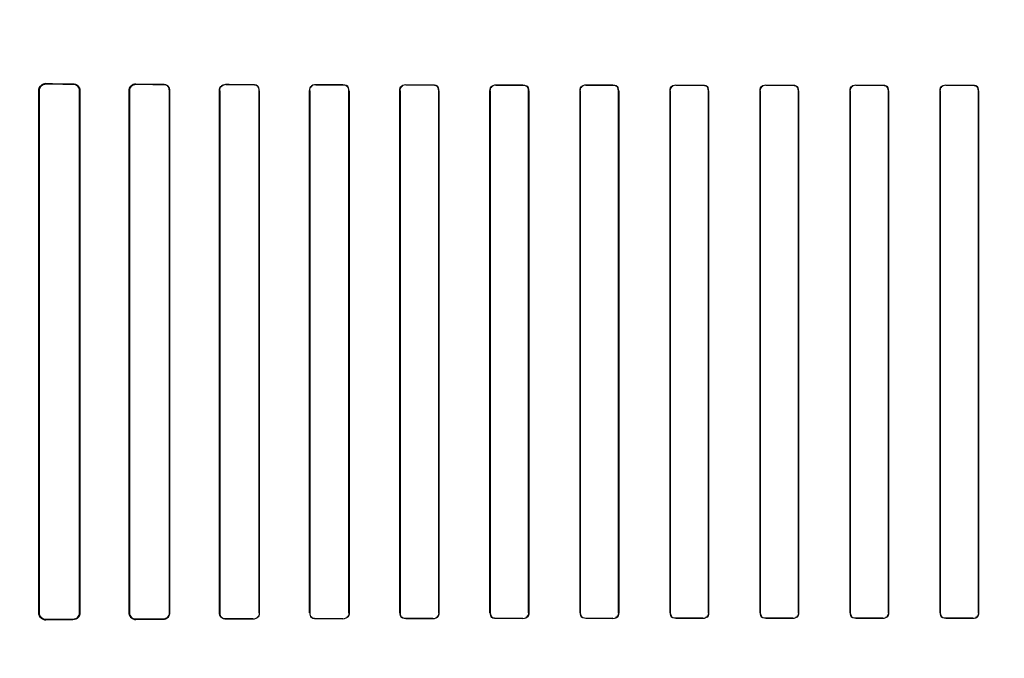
# Model space of a CAD drawing. Header units: millimetres. Extents: x 0 to 297, y 0 to 210.
# Tile 131 of 256: x 56.462 to 56.736, y 157.321 to 157.499. Entities that reach past the tile are written whole.
import ezdxf

# ---------------------------------------------------------------- set-up
doc = ezdxf.new("R2010")
doc.units = ezdxf.units.MM
doc.header["$LTSCALE"] = 16.335
doc.layers.get('0').update_dxf_attribs({"linetype": 'CONTINUOUS'})
for name, color, linetype in [('AXES_REF', 7, 'CONTINUOUS'), ('INTFCLR_1', 7, 'CONTINUOUS'), ('INTFCLR_72935', 7, 'CONTINUOUS')]:
    doc.layers.add(name, color=color, linetype=linetype)

msp = doc.modelspace()

# ---------------------------------------------------------------- linework, layer by layer
at = {"color": 7, "linetype": 'Continuous'}
for radius in [4.84791, 4.8475, 4.81646]:
    msp.add_circle((57.44573, 154.95648), radius, dxfattribs=at)
msp.add_arc((57.44573, 154.95648), 4.8, 278.27713, 261.72287, dxfattribs=at)
at = {"layer": 'AXES_REF', "color": 9, "linetype": 'Continuous'}
for radius in [4.42226, 2.96429]:
    msp.add_circle((57.44573, 154.95648), radius, dxfattribs=at)
at = {"layer": 'AXES_REF', "color": 7, "linetype": 'Continuous'}
msp.add_arc((57.44573, 154.95648), 4.91, 143.27538, 36.72462, dxfattribs=at)
at = {"layer": 'INTFCLR_1', "color": 7, "linetype": 'Continuous'}
for p, q in [((56.46873, 157.48078), (56.46934, 157.48087)), ((56.46934, 157.33207), (56.46873, 157.33217)), ((56.49372, 157.33219), (56.49434, 157.33209))]:
    msp.add_line(p, q, dxfattribs=at)
at = {"layer": 'INTFCLR_1', "color": 9, "linetype": 'Continuous'}
for p, q in [((56.46934, 157.48096), (56.46934, 157.48087)), ((56.47684, 157.48084), (56.47684, 157.48093)), ((56.49434, 157.48085), (56.49434, 157.48078)), ((56.50184, 157.48075), (56.50184, 157.48083)), ((56.51934, 157.48077), (56.51934, 157.4807)), ((56.52684, 157.48068), (56.52684, 157.48075)), ((56.46743, 157.47897), (56.46734, 157.47897)), ((56.47879, 157.47897), (56.4787, 157.47897)), ((56.49253, 157.47897), (56.49245, 157.47897)), ((56.50369, 157.47897), (56.50362, 157.47897)), ((56.5176, 157.47897), (56.51754, 157.47897)), ((56.52861, 157.47897), (56.52855, 157.47897)), ((56.54266, 157.47897), (56.5426, 157.47897)), ((56.54434, 157.48071), (56.54434, 157.48064)), ((56.55184, 157.48063), (56.55184, 157.48069)), ((56.55356, 157.47897), (56.5535, 157.47897)), ((56.56771, 157.47897), (56.56765, 157.47897)), ((56.56934, 157.48066), (56.56934, 157.4806)), ((56.57684, 157.48059), (56.57684, 157.48064)), ((56.57851, 157.47897), (56.57845, 157.47897)), ((56.59275, 157.47897), (56.59269, 157.47897)), ((56.59434, 157.48062), (56.59434, 157.48056)), ((56.60184, 157.48055), (56.60184, 157.48061)), ((56.60348, 157.47897), (56.60342, 157.47897)), ((56.61777, 157.47897), (56.61772, 157.47897)), ((56.61934, 157.48059), (56.61934, 157.48054)), ((56.62684, 157.48053), (56.62684, 157.48058)), ((56.62845, 157.47897), (56.6284, 157.47897)), ((56.64279, 157.47897), (56.64274, 157.47897)), ((56.64434, 157.48057), (56.64434, 157.48052)), ((56.65184, 157.48052), (56.65184, 157.48057)), ((56.65344, 157.47897), (56.65338, 157.47897)), ((56.6678, 157.47897), (56.66775, 157.47897)), ((56.66934, 157.48056), (56.66934, 157.48051)), ((56.67684, 157.48051), (56.67684, 157.48056)), ((56.67843, 157.47897), (56.67838, 157.47897)), ((56.6928, 157.47897), (56.69275, 157.47897)), ((56.69434, 157.48056), (56.69434, 157.48051)), ((56.70184, 157.48051), (56.70184, 157.48056)), ((56.70343, 157.47897), (56.70338, 157.47897)), ((56.7178, 157.47897), (56.71774, 157.47897)), ((56.71934, 157.48057), (56.71934, 157.48052)), ((56.72684, 157.48052), (56.72684, 157.48057)), ((56.72844, 157.47897), (56.72839, 157.47897)), ((56.46734, 157.33397), (56.46743, 157.33397)), ((56.4787, 157.33397), (56.47879, 157.33397)), ((56.49245, 157.33397), (56.49253, 157.33397)), ((56.50362, 157.33397), (56.50369, 157.33397)), ((56.51754, 157.33397), (56.5176, 157.33397)), ((56.52855, 157.33397), (56.52861, 157.33397)), ((56.5426, 157.33397), (56.54266, 157.33397)), ((56.5535, 157.33397), (56.55356, 157.33397)), ((56.56765, 157.33397), (56.56771, 157.33397)), ((56.57845, 157.33397), (56.57851, 157.33397)), ((56.59269, 157.33397), (56.59275, 157.33397)), ((56.60342, 157.33397), (56.60348, 157.33397)), ((56.61772, 157.33397), (56.61777, 157.33397)), ((56.6284, 157.33397), (56.62845, 157.33397)), ((56.64274, 157.33397), (56.64279, 157.33397)), ((56.65338, 157.33397), (56.65344, 157.33397)), ((56.66775, 157.33397), (56.6678, 157.33397)), ((56.67838, 157.33397), (56.67843, 157.33397)), ((56.69275, 157.33397), (56.6928, 157.33397)), ((56.70338, 157.33397), (56.70343, 157.33397)), ((56.71774, 157.33397), (56.7178, 157.33397)), ((56.72839, 157.33397), (56.72844, 157.33397)), ((56.46934, 157.33207), (56.46934, 157.33198)), ((56.47684, 157.33202), (56.47684, 157.3321)), ((56.49434, 157.33216), (56.49434, 157.33209)), ((56.50184, 157.33212), (56.50184, 157.33219)), ((56.51934, 157.33224), (56.51934, 157.33217)), ((56.52684, 157.33219), (56.52684, 157.33226)), ((56.54434, 157.3323), (56.54434, 157.33224)), ((56.55184, 157.33225), (56.55184, 157.33231)), ((56.56934, 157.33234), (56.56934, 157.33229)), ((56.57684, 157.3323), (56.57684, 157.33236)), ((56.59434, 157.33238), (56.59434, 157.33232)), ((56.60184, 157.33233), (56.60184, 157.33239)), ((56.61934, 157.33241), (56.61934, 157.33235)), ((56.62684, 157.33236), (56.62684, 157.33241)), ((56.64434, 157.33242), (56.64434, 157.33237)), ((56.65184, 157.33237), (56.65184, 157.33243)), ((56.66934, 157.33243), (56.66934, 157.33238)), ((56.67684, 157.33238), (56.67684, 157.33243)), ((56.69434, 157.33243), (56.69434, 157.33238)), ((56.70184, 157.33238), (56.70184, 157.33243)), ((56.71934, 157.33243), (56.71934, 157.33237)), ((56.72684, 157.33237), (56.72684, 157.33242))]:
    msp.add_line(p, q, dxfattribs=at)
at = {"layer": 'INTFCLR_1', "color": 6, "linetype": 'Continuous'}
for p, q in [((56.46734, 157.33397), (56.46734, 157.47897)), ((56.46743, 157.33397), (56.46743, 157.47897)), ((56.4787, 157.47897), (56.4787, 157.33397)), ((56.47879, 157.47897), (56.47879, 157.33397)), ((56.49245, 157.33397), (56.49245, 157.47897)), ((56.49253, 157.33397), (56.49253, 157.47897)), ((56.50362, 157.47897), (56.50362, 157.33397)), ((56.50369, 157.47897), (56.50369, 157.33397)), ((56.51754, 157.33397), (56.51754, 157.47897)), ((56.5176, 157.33397), (56.5176, 157.47897)), ((56.52855, 157.47897), (56.52855, 157.33397)), ((56.52861, 157.47897), (56.52861, 157.33397)), ((56.5426, 157.33397), (56.5426, 157.47897)), ((56.54266, 157.33397), (56.54266, 157.47897)), ((56.5535, 157.47897), (56.5535, 157.33397)), ((56.55356, 157.47897), (56.55356, 157.33397)), ((56.56765, 157.33397), (56.56765, 157.47897)), ((56.56771, 157.33397), (56.56771, 157.47897)), ((56.57845, 157.47897), (56.57845, 157.33397)), ((56.57851, 157.47897), (56.57851, 157.33397)), ((56.59269, 157.33397), (56.59269, 157.47897)), ((56.59275, 157.33397), (56.59275, 157.47897)), ((56.60342, 157.47897), (56.60342, 157.33397)), ((56.60348, 157.47897), (56.60348, 157.33397)), ((56.61772, 157.33397), (56.61772, 157.47897)), ((56.61777, 157.33397), (56.61777, 157.47897)), ((56.6284, 157.47897), (56.6284, 157.33397)), ((56.62845, 157.47897), (56.62845, 157.33397)), ((56.64274, 157.33397), (56.64274, 157.47897)), ((56.64279, 157.33397), (56.64279, 157.47897)), ((56.65338, 157.47897), (56.65338, 157.33397)), ((56.65344, 157.47897), (56.65344, 157.33397)), ((56.66775, 157.33397), (56.66775, 157.47897)), ((56.6678, 157.33397), (56.6678, 157.47897)), ((56.67838, 157.47897), (56.67838, 157.33397)), ((56.67843, 157.47897), (56.67843, 157.33397)), ((56.69275, 157.33397), (56.69275, 157.47897)), ((56.6928, 157.33397), (56.6928, 157.47897)), ((56.70338, 157.47897), (56.70338, 157.33397)), ((56.70343, 157.47897), (56.70343, 157.33397)), ((56.71774, 157.33397), (56.71774, 157.47897)), ((56.7178, 157.33397), (56.7178, 157.47897)), ((56.72839, 157.47897), (56.72839, 157.33397)), ((56.72844, 157.47897), (56.72844, 157.33397))]:
    msp.add_line(p, q, dxfattribs=at)
for centre, major_axis, start_param, end_param in [((56.68559, 157.48147), (0.26078, 0), -2.548571, -2.498918), ((56.68559, 157.48147), (0.27578, 0), -2.472123, -2.429437), ((56.68559, 157.48147), (0.26078, 0), -2.394089, -2.352695), ((56.68559, 157.48147), (0.27578, 0), -2.337129, -2.300034), ((56.68559, 157.48147), (0.26078, 0), -2.262072, -2.225293), ((56.68559, 157.48147), (0.27578, 0), -2.217858, -2.184193), ((56.68559, 157.48147), (0.26078, 0), -2.143198, -2.109347), ((56.68559, 157.48147), (0.27578, 0), -2.10853, -2.077154), ((56.68559, 157.48147), (0.26078, 0), -2.032847, -2.000965), ((56.68559, 157.48147), (0.27578, 0), -2.005937, -1.976148), ((56.68559, 157.48147), (0.26078, 0), -1.928279, -1.897747), ((56.68559, 157.48147), (0.27578, 0), -1.908037, -1.879358), ((56.68559, 157.48147), (0.26078, 0), -1.827661, -1.798036), ((56.68559, 157.48147), (0.27578, 0), -1.8134, -1.785477), ((56.68559, 157.48147), (0.26078, 0), -1.729645, -1.700582), ((56.68559, 157.48147), (0.27578, 0), -1.720938, -1.693486), ((56.68559, 157.48147), (0.26078, 0), -1.633151, -1.604356), ((56.68559, 157.48147), (0.27578, 0), -1.629755, -1.60253), ((56.68559, 157.48147), (0.26078, 0), -1.537236, -1.508442), ((56.68559, 157.48147), (0.27578, 0), -1.539062, -1.511838), ((56.68559, 157.48147), (0.26078, 0), -1.441011, -1.411947), ((56.68559, 157.48147), (0.27578, 0), -1.448107, -1.420655), ((56.68559, 157.33147), (0.27578, 0), 2.429437, 2.472123), ((56.68559, 157.33147), (0.26078, 0), 2.498918, 2.548571), ((56.68559, 157.33147), (0.27578, 0), 2.300034, 2.337129), ((56.68559, 157.33147), (0.26078, 0), 2.352695, 2.394089), ((56.68559, 157.33147), (0.27578, 0), 2.184193, 2.217858), ((56.68559, 157.33147), (0.26078, 0), 2.225293, 2.262072), ((56.68559, 157.33147), (0.27578, 0), 2.077154, 2.10853), ((56.68559, 157.33147), (0.26078, 0), 2.109347, 2.143198), ((56.68559, 157.33147), (0.27578, 0), 1.976148, 2.005937), ((56.68559, 157.33147), (0.26078, 0), 2.000965, 2.032847), ((56.68559, 157.33147), (0.27578, 0), 1.879358, 1.908037), ((56.68559, 157.33147), (0.26078, 0), 1.897747, 1.928279), ((56.68559, 157.33147), (0.27578, 0), 1.785477, 1.8134), ((56.68559, 157.33147), (0.26078, 0), 1.798036, 1.827661), ((56.68559, 157.33147), (0.27578, 0), 1.693486, 1.720938), ((56.68559, 157.33147), (0.26078, 0), 1.700582, 1.729645), ((56.68559, 157.33147), (0.27578, 0), 1.60253, 1.629755), ((56.68559, 157.33147), (0.26078, 0), 1.604356, 1.633151), ((56.68559, 157.33147), (0.27578, 0), 1.511838, 1.539062), ((56.68559, 157.33147), (0.26078, 0), 1.508442, 1.537236), ((56.68559, 157.33147), (0.27578, 0), 1.420655, 1.448107), ((56.68559, 157.33147), (0.26078, 0), 1.411947, 1.441011)]:
    msp.add_ellipse(centre, major_axis=major_axis, ratio=0.003491, start_param=start_param, end_param=end_param, dxfattribs=at)
for points, knots in [([(56.46734, 157.47897), (56.46734, 157.47942), (56.4677, 157.48047), (56.46877, 157.48097), (56.46934, 157.48096)], [0, 0, 0, 0, 0.44214, 1, 1, 1, 1]), ([(56.47684, 157.48093), (56.47732, 157.48092), (56.47835, 157.48052), (56.47879, 157.47948), (56.47879, 157.47897)], [0, 0, 0, 0, 0.483896, 1, 1, 1, 1]), ([(56.47684, 157.48084), (56.47729, 157.48084), (56.47827, 157.48047), (56.4787, 157.47948), (56.4787, 157.47897)], [0, 0, 0, 0, 0.468636, 1, 1, 1, 1]), ([(56.49245, 157.47897), (56.49245, 157.47943), (56.49283, 157.48043), (56.49384, 157.48085), (56.49434, 157.48085)], [0, 0, 0, 0, 0.479865, 1, 1, 1, 1]), ([(56.49253, 157.47897), (56.49253, 157.47943), (56.49291, 157.48039), (56.49387, 157.48078), (56.49434, 157.48078)], [0, 0, 0, 0, 0.493347, 1, 1, 1, 1]), ([(56.50184, 157.48083), (56.50232, 157.48082), (56.5033, 157.48042), (56.50369, 157.47944), (56.50369, 157.47897)], [0, 0, 0, 0, 0.507763, 1, 1, 1, 1]), ([(56.51754, 157.47897), (56.51754, 157.47944), (56.51793, 157.48039), (56.51889, 157.48077), (56.51934, 157.48077)], [0, 0, 0, 0, 0.505817, 1, 1, 1, 1]), ([(56.46934, 157.33198), (56.46889, 157.33198), (56.46784, 157.33233), (56.46734, 157.3334), (56.46734, 157.33397)], [0, 0, 0, 0, 0.443199, 1, 1, 1, 1]), ([(56.4787, 157.33397), (56.4787, 157.33352), (56.47833, 157.33253), (56.47734, 157.3321), (56.47684, 157.3321)], [0, 0, 0, 0, 0.47628, 1, 1, 1, 1]), ([(56.47879, 157.33397), (56.47879, 157.33351), (56.47842, 157.33248), (56.47738, 157.33202), (56.47684, 157.33202)], [0, 0, 0, 0, 0.461169, 1, 1, 1, 1]), ([(56.49434, 157.33216), (56.49387, 157.33216), (56.49291, 157.33255), (56.49253, 157.33352), (56.49253, 157.33397)], [0, 0, 0, 0, 0.507362, 1, 1, 1, 1]), ([(56.50362, 157.33397), (56.50362, 157.33351), (56.50324, 157.33257), (56.50229, 157.33219), (56.50184, 157.33219)], [0, 0, 0, 0, 0.502704, 1, 1, 1, 1]), ([(56.50369, 157.33397), (56.50369, 157.3335), (56.5033, 157.33252), (56.50232, 157.33212), (56.50184, 157.33212)], [0, 0, 0, 0, 0.493956, 1, 1, 1, 1]), ([(56.51934, 157.33217), (56.51889, 157.33217), (56.51793, 157.33255), (56.51754, 157.3335), (56.51754, 157.33397)], [0, 0, 0, 0, 0.492785, 1, 1, 1, 1])]:
    msp.add_open_spline(points, degree=3, knots=knots, dxfattribs=at)
at = {"layer": 'INTFCLR_1', "color": 7, "linetype": 'Continuous'}
for points, knots in [([(56.46743, 157.47897), (56.46743, 157.47948), (56.46787, 157.48051), (56.46888, 157.48087), (56.46934, 157.48087)], [0, 0, 0, 0, 0.524903, 1, 1, 1, 1]), ([(56.46934, 157.33207), (56.46888, 157.33207), (56.46787, 157.33243), (56.46743, 157.33346), (56.46743, 157.33397)], [0, 0, 0, 0, 0.470754, 1, 1, 1, 1]), ([(56.49434, 157.33209), (56.49385, 157.33209), (56.49284, 157.3325), (56.49245, 157.3335), (56.49245, 157.33397)], [0, 0, 0, 0, 0.511873, 1, 1, 1, 1])]:
    msp.add_open_spline(points, degree=3, knots=knots, dxfattribs=at)
at = {"layer": 'INTFCLR_1', "color": 6, "linetype": 'Continuous'}
for points in [[(56.50184, 157.48075), (56.50232, 157.48075), (56.50315, 157.48065), (56.50315, 157.48018)], [(56.52684, 157.48075), (56.52737, 157.48075), (56.52827, 157.48056), (56.52827, 157.48002)], [(56.5176, 157.47897), (56.5176, 157.47942), (56.51769, 157.48022), (56.51814, 157.48022)], [(56.52684, 157.48068), (56.52735, 157.48068), (56.52821, 157.48051), (56.52821, 157.48)], [(56.5426, 157.47897), (56.5426, 157.47943), (56.54269, 157.48024), (56.54316, 157.48024)], [(56.54266, 157.47897), (56.54266, 157.47942), (56.54276, 157.48021), (56.54321, 157.48021)], [(56.55184, 157.48069), (56.55235, 157.48069), (56.5532, 157.48052), (56.5532, 157.48002)], [(56.55184, 157.48063), (56.55238, 157.48063), (56.55325, 157.48038), (56.55325, 157.47984)], [(56.56765, 157.47897), (56.56765, 157.47943), (56.56776, 157.48023), (56.56822, 157.48023)], [(56.56771, 157.47897), (56.56771, 157.4795), (56.56796, 157.48036), (56.56849, 157.48036)], [(56.57684, 157.48064), (56.57733, 157.48064), (56.57815, 157.48049), (56.57815, 157.48001)], [(56.57684, 157.48059), (56.57736, 157.48059), (56.5782, 157.48035), (56.5782, 157.47983)], [(56.59269, 157.47897), (56.59269, 157.47943), (56.5928, 157.48022), (56.59326, 157.48021)], [(56.59275, 157.47897), (56.59275, 157.4795), (56.593, 157.48034), (56.59353, 157.48034)], [(56.60184, 157.48055), (56.60234, 157.48055), (56.60317, 157.48033), (56.60317, 157.47983)], [(56.60348, 157.47897), (56.60348, 157.47943), (56.60336, 157.48022), (56.6029, 157.48022)], [(56.61772, 157.47897), (56.61772, 157.47942), (56.61784, 157.4802), (56.61829, 157.4802)], [(56.61777, 157.47897), (56.61777, 157.4795), (56.61804, 157.48033), (56.61857, 157.48033)], [(56.62684, 157.48053), (56.62733, 157.48053), (56.62814, 157.48032), (56.62814, 157.47983)], [(56.62845, 157.47897), (56.62845, 157.47943), (56.62833, 157.48021), (56.62787, 157.48021)], [(56.64274, 157.47897), (56.64274, 157.47947), (56.64295, 157.4803), (56.64345, 157.4803)], [(56.64279, 157.47897), (56.64279, 157.47949), (56.64306, 157.48032), (56.64359, 157.48032)], [(56.65184, 157.48052), (56.65233, 157.48052), (56.65313, 157.48031), (56.65313, 157.47982)], [(56.65344, 157.47897), (56.65344, 157.47943), (56.65331, 157.48021), (56.65285, 157.48021)], [(56.66775, 157.47897), (56.66775, 157.47947), (56.66796, 157.4803), (56.66846, 157.4803)], [(56.6678, 157.47897), (56.6678, 157.47949), (56.66807, 157.48032), (56.66859, 157.48032)], [(56.67684, 157.48051), (56.67733, 157.48051), (56.67812, 157.48031), (56.67812, 157.47982)], [(56.67843, 157.47897), (56.67843, 157.47942), (56.6783, 157.4802), (56.67785, 157.4802)], [(56.69275, 157.47897), (56.69275, 157.47947), (56.69296, 157.48029), (56.69346, 157.48029)], [(56.6928, 157.47897), (56.6928, 157.47949), (56.69307, 157.48031), (56.69358, 157.48031)], [(56.70184, 157.48051), (56.70233, 157.48051), (56.70312, 157.48031), (56.70312, 157.47982)], [(56.70343, 157.47897), (56.70343, 157.47943), (56.7033, 157.48021), (56.70284, 157.48021)], [(56.71774, 157.47897), (56.71774, 157.47947), (56.71795, 157.4803), (56.71845, 157.4803)], [(56.7178, 157.47897), (56.7178, 157.47949), (56.71806, 157.48032), (56.71858, 157.48032)], [(56.72684, 157.48052), (56.72733, 157.48052), (56.72813, 157.48031), (56.72813, 157.47982)], [(56.72844, 157.47897), (56.72844, 157.47943), (56.72831, 157.48021), (56.72786, 157.48021)], [(56.52855, 157.33397), (56.52855, 157.33352), (56.52846, 157.33273), (56.52801, 157.33272)], [(56.52861, 157.33397), (56.52861, 157.33351), (56.52853, 157.33269), (56.52807, 157.33269)], [(56.5535, 157.33397), (56.5535, 157.33352), (56.5534, 157.33274), (56.55295, 157.33274)], [(56.55356, 157.33397), (56.55356, 157.33351), (56.55346, 157.3327), (56.553, 157.3327)], [(56.56934, 157.33234), (56.56882, 157.33234), (56.56796, 157.33258), (56.56796, 157.33311)], [(56.57845, 157.33397), (56.57845, 157.33344), (56.5782, 157.33259), (56.57767, 157.33259)], [(56.57851, 157.33397), (56.57851, 157.33351), (56.5784, 157.33272), (56.57795, 157.33272)], [(56.59434, 157.33238), (56.59383, 157.33238), (56.593, 157.3326), (56.593, 157.33311)], [(56.60342, 157.33397), (56.60342, 157.33344), (56.60316, 157.3326), (56.60263, 157.3326)], [(56.60348, 157.33397), (56.60348, 157.33352), (56.60336, 157.33273), (56.60291, 157.33273)], [(56.61772, 157.33397), (56.61772, 157.33351), (56.61785, 157.33272), (56.6183, 157.33273)], [(56.61934, 157.33241), (56.61884, 157.33241), (56.61803, 157.33262), (56.61803, 157.33311)], [(56.6284, 157.33397), (56.6284, 157.33345), (56.62813, 157.33262), (56.62761, 157.33261)], [(56.62845, 157.33397), (56.62845, 157.33347), (56.62825, 157.33263), (56.62774, 157.33263)], [(56.64274, 157.33397), (56.64274, 157.33351), (56.64287, 157.33273), (56.64333, 157.33273)], [(56.64434, 157.33242), (56.64385, 157.33242), (56.64305, 157.33263), (56.64305, 157.33312)], [(56.65338, 157.33397), (56.65338, 157.33345), (56.65312, 157.33263), (56.6526, 157.33263)], [(56.65344, 157.33397), (56.65344, 157.33347), (56.65323, 157.33264), (56.65273, 157.33264)], [(56.66775, 157.33397), (56.66775, 157.33351), (56.66788, 157.33273), (56.66834, 157.33273)], [(56.66934, 157.33243), (56.66886, 157.33243), (56.66806, 157.33263), (56.66806, 157.33312)], [(56.67838, 157.33397), (56.67838, 157.33345), (56.67811, 157.33263), (56.6776, 157.33263)], [(56.67843, 157.33397), (56.67843, 157.33347), (56.67822, 157.33265), (56.67772, 157.33265)], [(56.69275, 157.33397), (56.69275, 157.33352), (56.69288, 157.33274), (56.69333, 157.33274)], [(56.69434, 157.33243), (56.69386, 157.33243), (56.69306, 157.33264), (56.69306, 157.33312)], [(56.70338, 157.33397), (56.70338, 157.33345), (56.70311, 157.33263), (56.70259, 157.33263)], [(56.70343, 157.33397), (56.70343, 157.33347), (56.70322, 157.33265), (56.70272, 157.33265)], [(56.71774, 157.33397), (56.71774, 157.33351), (56.71788, 157.33273), (56.71833, 157.33273)], [(56.71934, 157.33243), (56.71885, 157.33243), (56.71805, 157.33263), (56.71805, 157.33312)], [(56.72839, 157.33397), (56.72839, 157.33345), (56.72812, 157.33262), (56.72759, 157.33262)], [(56.72844, 157.33397), (56.72844, 157.33347), (56.72824, 157.33264), (56.72773, 157.33264)], [(56.51934, 157.33224), (56.51882, 157.33224), (56.51794, 157.33242), (56.51794, 157.33294)], [(56.54434, 157.33224), (56.54383, 157.33224), (56.54295, 157.33241), (56.54295, 157.33292)], [(56.54434, 157.3323), (56.54385, 157.3323), (56.54301, 157.33246), (56.54301, 157.33295)], [(56.56934, 157.33229), (56.56885, 157.33229), (56.56801, 157.33244), (56.56801, 157.33293)], [(56.59434, 157.33232), (56.59387, 157.33232), (56.59306, 157.33246), (56.59306, 157.33294)]]:
    msp.add_open_spline(points, degree=3, dxfattribs=at)
at = {"layer": 'INTFCLR_1', "color": 7, "linetype": 'Continuous'}
for points in [[(56.46743, 157.47897), (56.46743, 157.47951), (56.4676, 157.48026), (56.46811, 157.48043)], [(56.46873, 157.33217), (56.46823, 157.33233), (56.46758, 157.33271), (56.46758, 157.33323)], [(56.49245, 157.33397), (56.49245, 157.33344), (56.49262, 157.33271), (56.49312, 157.33254)]]:
    msp.add_open_spline(points, degree=3, dxfattribs=at)
at = {"layer": 'INTFCLR_72935', "color": 7, "linetype": 'Continuous'}
for p, q in [((56.46872, 157.48087), (56.46934, 157.48096)), ((56.46934, 157.48087), (56.46873, 157.48078)), ((56.49372, 157.48075), (56.49434, 157.48085)), ((56.46934, 157.33198), (56.46872, 157.33208)), ((56.46873, 157.33217), (56.46934, 157.33207))]:
    msp.add_line(p, q, dxfattribs=at)
at = {"layer": 'INTFCLR_72935', "color": 9, "linetype": 'Continuous'}
for p, q in [((56.46934, 157.48087), (56.46934, 157.48096)), ((56.47684, 157.48093), (56.47684, 157.48084)), ((56.49434, 157.48078), (56.49434, 157.48085)), ((56.50184, 157.48083), (56.50184, 157.48075)), ((56.51934, 157.4807), (56.51934, 157.48077)), ((56.52684, 157.48075), (56.52684, 157.48068)), ((56.46734, 157.47897), (56.46743, 157.47897)), ((56.4787, 157.47897), (56.47879, 157.47897)), ((56.49245, 157.47897), (56.49253, 157.47897)), ((56.50362, 157.47897), (56.50369, 157.47897)), ((56.51754, 157.47897), (56.5176, 157.47897)), ((56.52855, 157.47897), (56.52861, 157.47897)), ((56.5426, 157.47897), (56.54266, 157.47897)), ((56.54434, 157.48064), (56.54434, 157.48071)), ((56.55184, 157.48069), (56.55184, 157.48063)), ((56.5535, 157.47897), (56.55356, 157.47897)), ((56.56765, 157.47897), (56.56771, 157.47897)), ((56.56934, 157.4806), (56.56934, 157.48066)), ((56.57684, 157.48064), (56.57684, 157.48059)), ((56.57845, 157.47897), (56.57851, 157.47897)), ((56.59269, 157.47897), (56.59275, 157.47897)), ((56.59434, 157.48056), (56.59434, 157.48062)), ((56.60184, 157.48061), (56.60184, 157.48055)), ((56.60342, 157.47897), (56.60348, 157.47897)), ((56.61772, 157.47897), (56.61777, 157.47897)), ((56.61934, 157.48054), (56.61934, 157.48059)), ((56.62684, 157.48058), (56.62684, 157.48053)), ((56.6284, 157.47897), (56.62845, 157.47897)), ((56.64274, 157.47897), (56.64279, 157.47897)), ((56.64434, 157.48052), (56.64434, 157.48057)), ((56.65184, 157.48057), (56.65184, 157.48052)), ((56.65338, 157.47897), (56.65344, 157.47897)), ((56.66775, 157.47897), (56.6678, 157.47897)), ((56.66934, 157.48051), (56.66934, 157.48056)), ((56.67684, 157.48056), (56.67684, 157.48051)), ((56.67838, 157.47897), (56.67843, 157.47897)), ((56.69275, 157.47897), (56.6928, 157.47897)), ((56.69434, 157.48051), (56.69434, 157.48056)), ((56.70184, 157.48056), (56.70184, 157.48051)), ((56.70338, 157.47897), (56.70343, 157.47897)), ((56.71774, 157.47897), (56.7178, 157.47897)), ((56.71934, 157.48052), (56.71934, 157.48057)), ((56.72684, 157.48057), (56.72684, 157.48052)), ((56.72839, 157.47897), (56.72844, 157.47897)), ((56.46743, 157.33397), (56.46734, 157.33397)), ((56.47879, 157.33397), (56.4787, 157.33397)), ((56.49253, 157.33397), (56.49245, 157.33397)), ((56.50369, 157.33397), (56.50362, 157.33397)), ((56.5176, 157.33397), (56.51754, 157.33397)), ((56.52861, 157.33397), (56.52855, 157.33397)), ((56.54266, 157.33397), (56.5426, 157.33397)), ((56.55356, 157.33397), (56.5535, 157.33397)), ((56.56771, 157.33397), (56.56765, 157.33397)), ((56.57851, 157.33397), (56.57845, 157.33397)), ((56.59275, 157.33397), (56.59269, 157.33397)), ((56.60348, 157.33397), (56.60342, 157.33397)), ((56.61777, 157.33397), (56.61772, 157.33397)), ((56.62845, 157.33397), (56.6284, 157.33397)), ((56.64279, 157.33397), (56.64274, 157.33397)), ((56.65344, 157.33397), (56.65338, 157.33397)), ((56.6678, 157.33397), (56.66775, 157.33397)), ((56.67843, 157.33397), (56.67838, 157.33397)), ((56.6928, 157.33397), (56.69275, 157.33397)), ((56.70343, 157.33397), (56.70338, 157.33397)), ((56.7178, 157.33397), (56.71774, 157.33397)), ((56.72844, 157.33397), (56.72839, 157.33397)), ((56.46934, 157.33198), (56.46934, 157.33207)), ((56.47684, 157.3321), (56.47684, 157.33202)), ((56.49434, 157.33209), (56.49434, 157.33216)), ((56.50184, 157.33219), (56.50184, 157.33212)), ((56.51934, 157.33217), (56.51934, 157.33224)), ((56.52684, 157.33226), (56.52684, 157.33219)), ((56.54434, 157.33224), (56.54434, 157.3323)), ((56.55184, 157.33231), (56.55184, 157.33225)), ((56.56934, 157.33229), (56.56934, 157.33234)), ((56.57684, 157.33236), (56.57684, 157.3323)), ((56.59434, 157.33232), (56.59434, 157.33238)), ((56.60184, 157.33239), (56.60184, 157.33233)), ((56.61934, 157.33235), (56.61934, 157.33241)), ((56.62684, 157.33241), (56.62684, 157.33236)), ((56.64434, 157.33237), (56.64434, 157.33242)), ((56.65184, 157.33243), (56.65184, 157.33237)), ((56.66934, 157.33238), (56.66934, 157.33243)), ((56.67684, 157.33243), (56.67684, 157.33238)), ((56.69434, 157.33238), (56.69434, 157.33243)), ((56.70184, 157.33243), (56.70184, 157.33238)), ((56.71934, 157.33237), (56.71934, 157.33243)), ((56.72684, 157.33242), (56.72684, 157.33237))]:
    msp.add_line(p, q, dxfattribs=at)
at = {"layer": 'INTFCLR_72935', "color": 6, "linetype": 'Continuous'}
for p, q in [((56.46734, 157.47897), (56.46734, 157.33397)), ((56.46743, 157.47897), (56.46743, 157.33397)), ((56.4787, 157.33397), (56.4787, 157.47897)), ((56.47879, 157.33397), (56.47879, 157.47897)), ((56.49245, 157.47897), (56.49245, 157.33397)), ((56.49253, 157.47897), (56.49253, 157.33397)), ((56.50362, 157.33397), (56.50362, 157.47897)), ((56.50369, 157.33397), (56.50369, 157.47897)), ((56.51754, 157.47897), (56.51754, 157.33397)), ((56.5176, 157.47897), (56.5176, 157.33397)), ((56.52855, 157.33397), (56.52855, 157.47897)), ((56.52861, 157.33397), (56.52861, 157.47897)), ((56.5426, 157.47897), (56.5426, 157.33397)), ((56.54266, 157.47897), (56.54266, 157.33397)), ((56.5535, 157.33397), (56.5535, 157.47897)), ((56.55356, 157.33397), (56.55356, 157.47897)), ((56.56765, 157.47897), (56.56765, 157.33397)), ((56.56771, 157.47897), (56.56771, 157.33397)), ((56.57845, 157.33397), (56.57845, 157.47897)), ((56.57851, 157.33397), (56.57851, 157.47897)), ((56.59269, 157.47897), (56.59269, 157.33397)), ((56.59275, 157.47897), (56.59275, 157.33397)), ((56.60342, 157.33397), (56.60342, 157.47897)), ((56.60348, 157.33397), (56.60348, 157.47897)), ((56.61772, 157.47897), (56.61772, 157.33397)), ((56.61777, 157.47897), (56.61777, 157.33397)), ((56.6284, 157.33397), (56.6284, 157.47897)), ((56.62845, 157.33397), (56.62845, 157.47897)), ((56.64274, 157.47897), (56.64274, 157.33397)), ((56.64279, 157.47897), (56.64279, 157.33397)), ((56.65338, 157.33397), (56.65338, 157.47897)), ((56.65344, 157.33397), (56.65344, 157.47897)), ((56.66775, 157.47897), (56.66775, 157.33397)), ((56.6678, 157.47897), (56.6678, 157.33397)), ((56.67838, 157.33397), (56.67838, 157.47897)), ((56.67843, 157.33397), (56.67843, 157.47897)), ((56.69275, 157.47897), (56.69275, 157.33397)), ((56.6928, 157.47897), (56.6928, 157.33397)), ((56.70338, 157.33397), (56.70338, 157.47897)), ((56.70343, 157.33397), (56.70343, 157.47897)), ((56.71774, 157.47897), (56.71774, 157.33397)), ((56.7178, 157.47897), (56.7178, 157.33397)), ((56.72839, 157.33397), (56.72839, 157.47897)), ((56.72844, 157.33397), (56.72844, 157.47897))]:
    msp.add_line(p, q, dxfattribs=at)
for centre, major_axis, start_param, end_param in [((56.68559, 157.48147), (0.26078, 0), -2.548571, -2.498918), ((56.68559, 157.48147), (0.27578, 0), -2.472123, -2.429437), ((56.68559, 157.48147), (0.26078, 0), -2.394089, -2.352695), ((56.68559, 157.48147), (0.27578, 0), -2.337129, -2.300034), ((56.68559, 157.48147), (0.26078, 0), -2.262072, -2.225293), ((56.68559, 157.48147), (0.27578, 0), -2.217858, -2.184193), ((56.68559, 157.48147), (0.26078, 0), -2.143198, -2.109347), ((56.68559, 157.48147), (0.27578, 0), -2.10853, -2.077154), ((56.68559, 157.48147), (0.26078, 0), -2.032847, -2.000965), ((56.68559, 157.48147), (0.27578, 0), -2.005937, -1.976148), ((56.68559, 157.48147), (0.26078, 0), -1.928279, -1.897747), ((56.68559, 157.48147), (0.27578, 0), -1.908037, -1.879358), ((56.68559, 157.48147), (0.26078, 0), -1.827661, -1.798036), ((56.68559, 157.48147), (0.27578, 0), -1.8134, -1.785477), ((56.68559, 157.48147), (0.26078, 0), -1.729645, -1.700582), ((56.68559, 157.48147), (0.27578, 0), -1.720938, -1.693486), ((56.68559, 157.48147), (0.26078, 0), -1.633151, -1.604356), ((56.68559, 157.48147), (0.27578, 0), -1.629755, -1.60253), ((56.68559, 157.48147), (0.26078, 0), -1.537236, -1.508442), ((56.68559, 157.48147), (0.27578, 0), -1.539062, -1.511838), ((56.68559, 157.48147), (0.26078, 0), -1.441011, -1.411947), ((56.68559, 157.48147), (0.27578, 0), -1.448107, -1.420655), ((56.68559, 157.33147), (0.27578, 0), 2.429437, 2.472123), ((56.68559, 157.33147), (0.26078, 0), 2.498918, 2.548571), ((56.68559, 157.33147), (0.27578, 0), 2.300034, 2.337129), ((56.68559, 157.33147), (0.26078, 0), 2.352695, 2.394089), ((56.68559, 157.33147), (0.27578, 0), 2.184193, 2.217858), ((56.68559, 157.33147), (0.26078, 0), 2.225293, 2.262072), ((56.68559, 157.33147), (0.27578, 0), 2.077154, 2.10853), ((56.68559, 157.33147), (0.26078, 0), 2.109347, 2.143198), ((56.68559, 157.33147), (0.27578, 0), 1.976148, 2.005937), ((56.68559, 157.33147), (0.26078, 0), 2.000965, 2.032847), ((56.68559, 157.33147), (0.27578, 0), 1.879358, 1.908037), ((56.68559, 157.33147), (0.26078, 0), 1.897747, 1.928279), ((56.68559, 157.33147), (0.27578, 0), 1.785477, 1.8134), ((56.68559, 157.33147), (0.26078, 0), 1.798036, 1.827661), ((56.68559, 157.33147), (0.27578, 0), 1.693486, 1.720938), ((56.68559, 157.33147), (0.26078, 0), 1.700582, 1.729645), ((56.68559, 157.33147), (0.27578, 0), 1.60253, 1.629755), ((56.68559, 157.33147), (0.26078, 0), 1.604356, 1.633151), ((56.68559, 157.33147), (0.27578, 0), 1.511838, 1.539062), ((56.68559, 157.33147), (0.26078, 0), 1.508442, 1.537236), ((56.68559, 157.33147), (0.27578, 0), 1.420655, 1.448107), ((56.68559, 157.33147), (0.26078, 0), 1.411947, 1.441011)]:
    msp.add_ellipse(centre, major_axis=major_axis, ratio=0.003491, start_param=start_param, end_param=end_param, dxfattribs=at)
at = {"layer": 'INTFCLR_72935', "color": 7, "linetype": 'Continuous'}
for points, knots in [([(56.46934, 157.48096), (56.46882, 157.48096), (56.46775, 157.48053), (56.46734, 157.47947), (56.46734, 157.47897)], [0, 0, 0, 0, 0.514024, 1, 1, 1, 1]), ([(56.46934, 157.48087), (56.46888, 157.48087), (56.46787, 157.48051), (56.46743, 157.47949), (56.46743, 157.47897)], [0, 0, 0, 0, 0.470755, 1, 1, 1, 1]), ([(56.49434, 157.48085), (56.49385, 157.48085), (56.49284, 157.48044), (56.49245, 157.47944), (56.49245, 157.47897)], [0, 0, 0, 0, 0.511873, 1, 1, 1, 1]), ([(56.46734, 157.33397), (56.46734, 157.33348), (56.46774, 157.33242), (56.46881, 157.33199), (56.46934, 157.33198)], [0, 0, 0, 0, 0.479801, 1, 1, 1, 1]), ([(56.46743, 157.33397), (56.46743, 157.33346), (56.46787, 157.33244), (56.46888, 157.33208), (56.46934, 157.33207)], [0, 0, 0, 0, 0.524903, 1, 1, 1, 1])]:
    msp.add_open_spline(points, degree=3, knots=knots, dxfattribs=at)
for points in [[(56.46873, 157.48078), (56.46823, 157.48061), (56.46758, 157.48024), (56.46758, 157.47971)], [(56.46734, 157.47897), (56.46734, 157.47947), (56.46743, 157.48021), (56.46791, 157.48036)], [(56.49245, 157.47897), (56.49245, 157.4795), (56.49262, 157.48023), (56.49312, 157.4804)], [(56.46743, 157.33397), (56.46743, 157.33343), (56.4676, 157.33268), (56.46811, 157.33251)], [(56.46872, 157.33208), (56.46825, 157.33223), (56.46758, 157.33253), (56.46758, 157.33303)]]:
    msp.add_open_spline(points, degree=3, dxfattribs=at)
at = {"layer": 'INTFCLR_72935', "color": 6, "linetype": 'Continuous'}
for points, knots in [([(56.47684, 157.48093), (56.47731, 157.48092), (56.47834, 157.48054), (56.47879, 157.4795), (56.47879, 157.47897)], [0, 0, 0, 0, 0.472258, 1, 1, 1, 1]), ([(56.4787, 157.47897), (56.4787, 157.47942), (56.47833, 157.48041), (56.47734, 157.48084), (56.47684, 157.48084)], [0, 0, 0, 0, 0.47628, 1, 1, 1, 1]), ([(56.49434, 157.48078), (56.49387, 157.48078), (56.4929, 157.48038), (56.49253, 157.47942), (56.49253, 157.47897)], [0, 0, 0, 0, 0.511057, 1, 1, 1, 1]), ([(56.50184, 157.48083), (56.50232, 157.48082), (56.50331, 157.48041), (56.50369, 157.47943), (56.50369, 157.47897)], [0, 0, 0, 0, 0.512282, 1, 1, 1, 1]), ([(56.47684, 157.3321), (56.47734, 157.3321), (56.47833, 157.33253), (56.4787, 157.33352), (56.4787, 157.33397)], [0, 0, 0, 0, 0.523423, 1, 1, 1, 1]), ([(56.47879, 157.33397), (56.47879, 157.33345), (56.47835, 157.33241), (56.47732, 157.33202), (56.47684, 157.33202)], [0, 0, 0, 0, 0.522861, 1, 1, 1, 1]), ([(56.49245, 157.33397), (56.49245, 157.33351), (56.49283, 157.33251), (56.49384, 157.33209), (56.49434, 157.33209)], [0, 0, 0, 0, 0.479865, 1, 1, 1, 1]), ([(56.49253, 157.33397), (56.49253, 157.33351), (56.49291, 157.33255), (56.49388, 157.33216), (56.49434, 157.33216)], [0, 0, 0, 0, 0.497304, 1, 1, 1, 1]), ([(56.50369, 157.33397), (56.50369, 157.3335), (56.5033, 157.33252), (56.50232, 157.33212), (56.50184, 157.33212)], [0, 0, 0, 0, 0.495699, 1, 1, 1, 1]), ([(56.51934, 157.33217), (56.51888, 157.33217), (56.51792, 157.33255), (56.51754, 157.33351), (56.51754, 157.33397)], [0, 0, 0, 0, 0.499305, 1, 1, 1, 1])]:
    msp.add_open_spline(points, degree=3, knots=knots, dxfattribs=at)
for points in [[(56.52684, 157.48075), (56.52738, 157.48075), (56.52828, 157.48055), (56.52828, 157.48001)], [(56.50362, 157.47897), (56.50362, 157.47943), (56.50355, 157.48024), (56.50309, 157.48024)], [(56.51754, 157.47897), (56.51754, 157.47944), (56.51762, 157.48027), (56.51809, 157.48027)], [(56.51934, 157.4807), (56.51881, 157.4807), (56.51793, 157.48051), (56.51793, 157.47998)], [(56.52855, 157.47897), (56.52855, 157.47943), (56.52846, 157.48022), (56.528, 157.48023)], [(56.5426, 157.47897), (56.5426, 157.47944), (56.5427, 157.48026), (56.54317, 157.48026)], [(56.54434, 157.48064), (56.54385, 157.48065), (56.54301, 157.48048), (56.54301, 157.47999)], [(56.55184, 157.48069), (56.55235, 157.48069), (56.55321, 157.48052), (56.55321, 157.48)], [(56.5535, 157.47897), (56.5535, 157.47942), (56.55339, 157.48021), (56.55294, 157.48021)], [(56.56765, 157.47897), (56.56765, 157.47944), (56.56777, 157.48024), (56.56823, 157.48024)], [(56.56934, 157.4806), (56.56881, 157.4806), (56.56795, 157.48036), (56.56795, 157.47983)], [(56.57845, 157.47897), (56.57845, 157.4795), (56.5782, 157.48036), (56.57766, 157.48036)], [(56.57851, 157.47897), (56.57851, 157.47943), (56.5784, 157.48022), (56.57795, 157.48022)], [(56.59269, 157.47897), (56.59269, 157.47943), (56.59281, 157.48023), (56.59327, 157.48023)], [(56.59434, 157.48056), (56.59383, 157.48056), (56.593, 157.48034), (56.593, 157.47982)], [(56.60342, 157.47897), (56.60342, 157.4795), (56.60316, 157.48034), (56.60263, 157.48034)], [(56.60348, 157.47897), (56.60348, 157.47943), (56.60336, 157.48021), (56.60291, 157.48021)], [(56.61772, 157.47897), (56.61772, 157.47943), (56.61785, 157.48022), (56.6183, 157.48022)], [(56.61934, 157.48054), (56.61884, 157.48054), (56.61802, 157.48032), (56.61802, 157.47982)], [(56.62684, 157.48058), (56.62735, 157.48058), (56.62819, 157.48036), (56.62819, 157.47985)], [(56.6284, 157.47897), (56.6284, 157.47949), (56.62813, 157.48033), (56.62761, 157.48033)], [(56.64274, 157.47897), (56.64274, 157.47943), (56.64287, 157.48021), (56.64333, 157.48021)], [(56.64434, 157.48052), (56.64385, 157.48052), (56.64304, 157.48031), (56.64304, 157.47982)], [(56.65184, 157.48057), (56.65235, 157.48057), (56.65318, 157.48035), (56.65318, 157.47984)], [(56.65338, 157.47897), (56.65338, 157.47949), (56.65312, 157.48032), (56.6526, 157.48032)], [(56.66775, 157.47897), (56.66775, 157.47943), (56.66788, 157.48021), (56.66834, 157.48021)], [(56.66934, 157.48051), (56.66885, 157.48051), (56.66805, 157.4803), (56.66805, 157.47981)], [(56.67684, 157.48056), (56.67734, 157.48056), (56.67817, 157.48035), (56.67817, 157.47984)], [(56.67838, 157.47897), (56.67838, 157.47949), (56.67811, 157.48031), (56.6776, 157.48031)], [(56.69275, 157.47897), (56.69275, 157.47942), (56.69288, 157.4802), (56.69333, 157.4802)], [(56.69434, 157.48051), (56.69385, 157.48051), (56.69306, 157.4803), (56.69306, 157.47981)], [(56.70184, 157.48056), (56.70235, 157.48056), (56.70318, 157.48034), (56.70318, 157.47984)], [(56.70338, 157.47897), (56.70338, 157.47949), (56.70311, 157.48032), (56.70259, 157.48032)], [(56.71774, 157.47897), (56.71774, 157.47943), (56.71788, 157.48021), (56.71833, 157.48021)], [(56.71934, 157.48052), (56.71885, 157.48052), (56.71805, 157.4803), (56.71805, 157.47981)], [(56.72684, 157.48057), (56.72735, 157.48057), (56.72818, 157.48035), (56.72818, 157.47984)], [(56.72839, 157.47897), (56.72839, 157.47949), (56.72812, 157.48032), (56.72759, 157.48032)], [(56.5176, 157.33397), (56.5176, 157.33351), (56.51769, 157.33271), (56.51815, 157.33271)], [(56.52861, 157.33397), (56.52861, 157.3335), (56.52853, 157.33268), (56.52806, 157.33268)], [(56.54266, 157.33397), (56.54266, 157.33352), (56.54277, 157.33272), (56.54322, 157.33272)], [(56.55184, 157.33231), (56.55238, 157.33231), (56.55326, 157.33257), (56.55326, 157.33311)], [(56.55356, 157.33397), (56.55356, 157.33351), (56.55345, 157.3327), (56.55299, 157.3327)], [(56.56765, 157.33397), (56.56765, 157.33351), (56.56776, 157.33271), (56.56822, 157.33271)], [(56.56771, 157.33397), (56.56771, 157.33352), (56.56782, 157.33274), (56.56827, 157.33274)], [(56.57684, 157.33236), (56.57736, 157.33236), (56.57821, 157.33259), (56.57821, 157.33312)], [(56.57851, 157.33397), (56.57851, 157.33351), (56.5784, 157.33271), (56.57794, 157.33271)], [(56.59269, 157.33397), (56.59269, 157.33352), (56.5928, 157.33273), (56.59326, 157.33273)], [(56.59275, 157.33397), (56.59275, 157.33344), (56.59301, 157.33259), (56.59354, 157.33259)], [(56.60184, 157.33239), (56.60235, 157.33239), (56.60317, 157.33261), (56.60317, 157.33312)], [(56.60348, 157.33397), (56.60348, 157.33351), (56.60336, 157.33272), (56.6029, 157.33272)], [(56.61772, 157.33397), (56.61772, 157.33352), (56.61784, 157.33274), (56.61829, 157.33274)], [(56.61777, 157.33397), (56.61777, 157.33345), (56.61804, 157.33261), (56.61857, 157.33261)], [(56.62684, 157.33241), (56.62734, 157.33241), (56.62815, 157.33263), (56.62815, 157.33312)], [(56.62845, 157.33397), (56.62845, 157.33351), (56.62833, 157.33273), (56.62787, 157.33273)], [(56.64279, 157.33397), (56.64279, 157.33345), (56.64306, 157.33262), (56.64359, 157.33262)], [(56.64434, 157.33237), (56.64383, 157.33237), (56.643, 157.33259), (56.643, 157.3331)], [(56.65184, 157.33243), (56.65233, 157.33243), (56.65314, 157.33264), (56.65314, 157.33313)], [(56.65344, 157.33397), (56.65344, 157.33351), (56.65331, 157.33273), (56.65285, 157.33273)], [(56.6678, 157.33397), (56.6678, 157.33345), (56.66807, 157.33263), (56.66859, 157.33263)], [(56.66934, 157.33238), (56.66883, 157.33238), (56.66801, 157.3326), (56.66801, 157.33311)], [(56.67684, 157.33243), (56.67733, 157.33243), (56.67813, 157.33264), (56.67813, 157.33313)], [(56.67843, 157.33397), (56.67843, 157.33352), (56.6783, 157.33274), (56.67785, 157.33274)], [(56.6928, 157.33397), (56.6928, 157.33345), (56.69307, 157.33263), (56.69358, 157.33263)], [(56.69434, 157.33238), (56.69384, 157.33238), (56.69301, 157.33259), (56.69301, 157.3331)], [(56.70184, 157.33243), (56.70233, 157.33243), (56.70313, 157.33264), (56.70313, 157.33313)], [(56.70343, 157.33397), (56.70343, 157.33351), (56.7033, 157.33273), (56.70284, 157.33273)], [(56.7178, 157.33397), (56.7178, 157.33345), (56.71806, 157.33263), (56.71858, 157.33263)], [(56.71934, 157.33237), (56.71883, 157.33237), (56.718, 157.33259), (56.718, 157.3331)], [(56.72684, 157.33242), (56.72733, 157.33242), (56.72814, 157.33263), (56.72814, 157.33313)], [(56.72844, 157.33397), (56.72844, 157.33351), (56.72831, 157.33273), (56.72786, 157.33273)], [(56.50184, 157.33219), (56.5023, 157.33219), (56.50311, 157.33226), (56.50311, 157.33272)], [(56.52684, 157.33226), (56.52736, 157.33226), (56.52822, 157.33245), (56.52822, 157.33296)], [(56.54434, 157.33224), (56.54382, 157.33224), (56.54294, 157.33242), (56.54294, 157.33294)]]:
    msp.add_open_spline(points, degree=3, dxfattribs=at)

doc.saveas('drawing.dxf')
